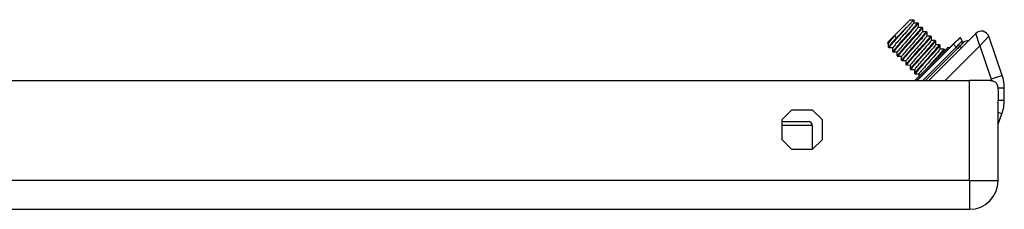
# Model space of a CAD drawing. Header units: inches. Extents: x 3.3 to 70.9, y 5 to 37.2.
# Tile 8 of 32: x 12.4 to 17.4, y 5.1 to 6.1. Entities that reach past the tile are written whole.
import ezdxf

# ---------------------------------------------------------------- set-up
doc = ezdxf.new("R2010")
doc.units = ezdxf.units.IN
doc.header["$MEASUREMENT"] = 0
doc.layers.add('Visible Edges(ANSI)', color=7, linetype='Continuous', lineweight=25)
doc.layers.add('Visible Tangent Edges(ANSI)', color=7, linetype='Continuous', lineweight=25)

msp = doc.modelspace()

# ---------------------------------------------------------------- linework, layer by layer
at = {"layer": 'Visible Edges(ANSI)'}
for p, q in [((16.7897, 5.9911), (16.9039, 6.1052)), ((16.9039, 6.1052), (16.922, 6.1052)), ((16.9221, 6.1051), (16.9221, 6.0896)), ((16.9221, 6.09), (16.9412, 6.09)), ((16.9415, 6.0899), (16.9442, 6.0871)), ((16.9443, 6.0868), (16.9444, 6.0673)), ((16.8843, 6.0634), (16.8321, 6.0112)), ((16.9444, 6.0677), (16.9635, 6.0677)), ((16.9637, 6.0676), (16.9665, 6.0648)), ((16.9666, 6.0646), (16.9666, 6.045)), ((16.9666, 6.0455), (16.9857, 6.0454)), ((16.986, 6.0454), (16.9888, 6.0426)), ((16.9889, 6.0423), (16.9889, 6.0228)), ((17.2396, 6.0355), (16.999, 5.7949)), ((16.7897, 5.9911), (16.7897, 5.9841)), ((16.7938, 5.984), (16.7898, 5.984)), ((16.7938, 5.9649), (16.7938, 5.9844)), ((16.826, 6.0246), (16.8321, 6.0112)), ((17.1268, 5.9839), (16.9378, 5.7949)), ((16.939, 5.7949), (17.1241, 5.98)), ((16.9889, 6.0232), (17.008, 6.0232)), ((17.0083, 6.0231), (17.0111, 6.0203)), ((17.0112, 6.02), (17.0112, 6.0005)), ((17.0112, 6.0009), (17.0303, 6.0009)), ((17.0305, 6.0008), (17.0333, 5.998)), ((17.0334, 5.9977), (17.0334, 5.9782)), ((17.0334, 5.9786), (17.0525, 5.9786)), ((17.0528, 5.9785), (17.0556, 5.9758)), ((17.1593, 6.0152), (17.1241, 5.98)), ((17.1273, 5.9839), (17.1277, 5.9836)), ((17.1689, 5.9957), (17.1599, 6.0151)), ((17.3735, 5.8207), (17.3047, 6.0205)), ((16.7939, 5.9646), (16.7967, 5.9618)), ((16.8161, 5.9617), (16.797, 5.9617)), ((16.8161, 5.9426), (16.8161, 5.9622)), ((16.8162, 5.9423), (16.819, 5.9396)), ((16.8384, 5.9395), (16.8192, 5.9395)), ((16.8384, 5.9204), (16.8384, 5.9399)), ((17.0972, 5.965), (16.9299, 5.7978)), ((17.0557, 5.9755), (17.0557, 5.9559)), ((17.0557, 5.9564), (17.0748, 5.9564)), ((17.0751, 5.9563), (17.0779, 5.9535)), ((17.078, 5.9532), (17.078, 5.9458)), ((17.0976, 5.9651), (17.105, 5.9621)), ((16.8385, 5.9201), (16.8412, 5.9173)), ((16.8606, 5.9172), (16.8415, 5.9172)), ((16.8606, 5.8981), (16.8606, 5.9176)), ((16.8607, 5.8978), (16.8635, 5.895)), ((16.8829, 5.8949), (16.8638, 5.8949)), ((16.8829, 5.8758), (16.8829, 5.8953)), ((16.883, 5.8755), (16.8858, 5.8728)), ((16.9052, 5.8726), (16.8861, 5.8727)), ((16.9052, 5.8535), (16.9052, 5.8731)), ((16.9053, 5.8533), (16.9081, 5.8505)), ((16.9274, 5.8504), (16.9083, 5.8504)), ((16.9275, 5.8313), (16.9274, 5.8508)), ((16.9275, 5.831), (16.9303, 5.8282)), ((16.9497, 5.8281), (16.9306, 5.8281)), ((16.9497, 5.8176), (16.9497, 5.8285)), ((3.419, 5.7949), (17.207, 5.7949)), ((16.9298, 5.7974), (16.9308, 5.7949)), ((17.3115, 5.7949), (17.207, 5.7949)), ((17.3842, 5.6931), (17.3842, 5.7566)), ((17.353, 5.2849), (17.353, 5.693)), ((16.2515, 5.5968), (16.3011, 5.6464)), ((16.3011, 5.6464), (16.4049, 5.6464)), ((16.4049, 5.6464), (16.4545, 5.5968)), ((17.353, 5.5729), (17.3723, 5.6258)), ((16.2515, 5.493), (16.2515, 5.5968)), ((16.2515, 5.5856), (16.3852, 5.5856)), ((16.4545, 5.5968), (16.4545, 5.493)), ((16.4049, 5.5659), (16.4049, 5.4434)), ((16.3011, 5.4434), (16.2515, 5.493)), ((16.4545, 5.493), (16.4049, 5.4434)), ((16.4049, 5.4434), (16.3011, 5.4434)), ((3.419, 5.1389), (17.207, 5.1389))]:
    msp.add_line(p, q, dxfattribs=at)
at = {"layer": 'Visible Edges(ANSI)', "flags": 128}
for points in [[(16.9221, 6.0896), (16.9216, 6.0882), (16.9202, 6.0859), (16.918, 6.0828), (16.9149, 6.0788), (16.911, 6.0741), (16.9065, 6.0686), (16.9012, 6.0625), (16.8955, 6.0558), (16.8893, 6.0487), (16.8828, 6.0413), (16.876, 6.0337), (16.8691, 6.0259), (16.8622, 6.0181), (16.8554, 6.0104), (16.8489, 6.003), (16.8427, 5.9959), (16.8369, 5.9892), (16.8317, 5.9831), (16.8271, 5.9777), (16.8233, 5.9729), (16.8202, 5.9689), (16.8179, 5.9658), (16.8166, 5.9635), (16.8161, 5.9622)], [(16.9412, 6.09), (16.9415, 6.0894), (16.9407, 6.0876), (16.9386, 6.0846), (16.9354, 6.0805), (16.9312, 6.0753), (16.926, 6.0691), (16.9199, 6.0621), (16.913, 6.0542), (16.9055, 6.0458), (16.8974, 6.0368), (16.8891, 6.0275), (16.8805, 6.018), (16.8719, 6.0084), (16.8635, 5.999), (16.8553, 5.9899), (16.8475, 5.9813), (16.8404, 5.9732), (16.834, 5.9658), (16.8284, 5.9593), (16.8237, 5.9537), (16.8201, 5.9491), (16.8176, 5.9457), (16.8163, 5.9434), (16.8162, 5.9423)], [(16.8192, 5.9395), (16.8189, 5.9401), (16.8198, 5.9419), (16.8218, 5.9449), (16.825, 5.949), (16.8292, 5.9542), (16.8345, 5.9603), (16.8406, 5.9674), (16.8475, 5.9752), (16.855, 5.9837), (16.863, 5.9927), (16.8714, 6.002), (16.8799, 6.0115), (16.8885, 6.021), (16.897, 6.0304), (16.9052, 6.0395), (16.9129, 6.0482), (16.92, 6.0563), (16.9265, 6.0637), (16.9321, 6.0702), (16.9367, 6.0758), (16.9403, 6.0803), (16.9428, 6.0838), (16.9441, 6.086), (16.9442, 6.0871)], [(16.8843, 6.0634), (16.8872, 6.0664), (16.89, 6.0694), (16.8927, 6.0723), (16.8953, 6.0751), (16.8979, 6.0778), (16.9003, 6.0804), (16.9027, 6.083), (16.9049, 6.0854), (16.9071, 6.0877), (16.909, 6.0899), (16.9109, 6.0919), (16.9127, 6.0938), (16.9143, 6.0956), (16.9157, 6.0972), (16.917, 6.0987), (16.9182, 6.1001), (16.9192, 6.1013), (16.9201, 6.1023), (16.9208, 6.1032), (16.9214, 6.1039), (16.9218, 6.1045), (16.922, 6.1049), (16.9221, 6.1051), (16.922, 6.1052)], [(16.797, 5.9617), (16.7966, 5.962), (16.7967, 5.9627), (16.7974, 5.9639), (16.7984, 5.9656), (16.8, 5.9677), (16.802, 5.9703), (16.8044, 5.9733), (16.8072, 5.9768), (16.8105, 5.9806), (16.8141, 5.9848), (16.818, 5.9893), (16.8223, 5.9942), (16.8268, 5.9993), (16.8316, 6.0047), (16.8365, 6.0103), (16.8417, 6.016), (16.847, 6.0219), (16.8524, 6.0279), (16.8578, 6.0339), (16.8632, 6.0399), (16.8686, 6.0459), (16.874, 6.0519), (16.8792, 6.0577), (16.8843, 6.0634)], [(16.9443, 6.0673), (16.9439, 6.0659), (16.9425, 6.0637), (16.9402, 6.0605), (16.9372, 6.0565), (16.9333, 6.0518), (16.9287, 6.0463), (16.9235, 6.0402), (16.9178, 6.0336), (16.9116, 6.0265), (16.905, 6.019), (16.8982, 6.0114), (16.8914, 6.0036), (16.8845, 5.9958), (16.8777, 5.9881), (16.8711, 5.9807), (16.8649, 5.9736), (16.8592, 5.967), (16.854, 5.9609), (16.8494, 5.9554), (16.8455, 5.9506), (16.8424, 5.9466), (16.8402, 5.9435), (16.8388, 5.9413), (16.8384, 5.9399)], [(16.9635, 6.0677), (16.9638, 6.0671), (16.9629, 6.0653), (16.9609, 6.0623), (16.9577, 6.0582), (16.9535, 6.053), (16.9482, 6.0468), (16.9421, 6.0398), (16.9352, 6.032), (16.9277, 6.0235), (16.9197, 6.0145), (16.9113, 6.0052), (16.9028, 5.9957), (16.8942, 5.9862), (16.8857, 5.9768), (16.8776, 5.9677), (16.8698, 5.959), (16.8627, 5.9509), (16.8562, 5.9435), (16.8506, 5.937), (16.846, 5.9314), (16.8424, 5.9269), (16.8399, 5.9234), (16.8386, 5.9212), (16.8385, 5.9201)], [(16.8415, 5.9172), (16.8412, 5.9178), (16.842, 5.9196), (16.8441, 5.9226), (16.8473, 5.9267), (16.8515, 5.9319), (16.8567, 5.9381), (16.8628, 5.9451), (16.8697, 5.953), (16.8773, 5.9614), (16.8853, 5.9704), (16.8936, 5.9797), (16.9022, 5.9892), (16.9108, 5.9987), (16.9193, 6.0081), (16.9274, 6.0173), (16.9352, 6.0259), (16.9423, 6.034), (16.9487, 6.0414), (16.9543, 6.0479), (16.959, 6.0535), (16.9626, 6.0581), (16.9651, 6.0615), (16.9664, 6.0638), (16.9665, 6.0648)], [(16.9857, 6.0454), (16.9861, 6.0448), (16.9852, 6.043), (16.9832, 6.04), (16.98, 6.0359), (16.9757, 6.0307), (16.9705, 6.0246), (16.9644, 6.0175), (16.9575, 6.0097), (16.95, 6.0012), (16.942, 5.9923), (16.9336, 5.9829), (16.925, 5.9734), (16.9165, 5.9639), (16.908, 5.9545), (16.8998, 5.9454), (16.8921, 5.9367), (16.8849, 5.9286), (16.8785, 5.9212), (16.8729, 5.9147), (16.8683, 5.9091), (16.8647, 5.9046), (16.8622, 5.9011), (16.8609, 5.8989), (16.8607, 5.8978)], [(16.9666, 6.045), (16.9662, 6.0437), (16.9648, 6.0414), (16.9625, 6.0383), (16.9594, 6.0343), (16.9556, 6.0295), (16.951, 6.0241), (16.9458, 6.018), (16.94, 6.0113), (16.9338, 6.0042), (16.9273, 5.9968), (16.9205, 5.9891), (16.9136, 5.9813), (16.9067, 5.9735), (16.9, 5.9659), (16.8934, 5.9584), (16.8872, 5.9513), (16.8815, 5.9447), (16.8763, 5.9386), (16.8717, 5.9331), (16.8678, 5.9284), (16.8647, 5.9244), (16.8625, 5.9212), (16.8611, 5.919), (16.8607, 5.9176)], [(16.8638, 5.8949), (16.8635, 5.8955), (16.8643, 5.8973), (16.8664, 5.9003), (16.8695, 5.9044), (16.8738, 5.9096), (16.879, 5.9158), (16.8851, 5.9229), (16.892, 5.9307), (16.8995, 5.9392), (16.9075, 5.9481), (16.9159, 5.9574), (16.9245, 5.9669), (16.9331, 5.9765), (16.9415, 5.9859), (16.9497, 5.995), (16.9574, 6.0037), (16.9646, 6.0118), (16.971, 6.0191), (16.9766, 6.0257), (16.9812, 6.0312), (16.9848, 6.0358), (16.9873, 6.0392), (16.9887, 6.0415), (16.9888, 6.0426)], [(16.7898, 5.984), (16.7897, 5.9841), (16.7898, 5.9843), (16.79, 5.9847), (16.7904, 5.9853), (16.7909, 5.986), (16.7916, 5.9868), (16.7924, 5.9878), (16.7934, 5.989), (16.7945, 5.9903), (16.7957, 5.9917), (16.7972, 5.9933), (16.7987, 5.995), (16.8004, 5.9969), (16.8022, 5.9989), (16.8041, 6.001), (16.8061, 6.0032), (16.8083, 6.0056), (16.8106, 6.008), (16.8129, 6.0106), (16.8154, 6.0132), (16.8179, 6.0159), (16.8206, 6.0188), (16.8233, 6.0216), (16.826, 6.0246)], [(16.826, 6.0246), (16.8237, 6.0219), (16.8214, 6.0193), (16.8192, 6.0168), (16.817, 6.0143), (16.8149, 6.0118), (16.8129, 6.0095), (16.811, 6.0072), (16.8091, 6.005), (16.8074, 6.0029), (16.8057, 6.0009), (16.8041, 5.999), (16.8027, 5.9972), (16.8013, 5.9955), (16.8, 5.994), (16.7989, 5.9925), (16.7978, 5.9911), (16.7969, 5.9898), (16.7961, 5.9887), (16.7954, 5.9877), (16.7948, 5.9868), (16.7944, 5.986), (16.7941, 5.9854), (16.7939, 5.9848), (16.7938, 5.9844)], [(16.8321, 6.0112), (16.8292, 6.0079), (16.8263, 6.0047), (16.8236, 6.0016), (16.8209, 5.9986), (16.8183, 5.9957), (16.8159, 5.9929), (16.8135, 5.9901), (16.8112, 5.9875), (16.8091, 5.985), (16.8071, 5.9826), (16.8052, 5.9804), (16.8034, 5.9783), (16.8018, 5.9763), (16.8003, 5.9745), (16.7989, 5.9728), (16.7977, 5.9712), (16.7967, 5.9699), (16.7958, 5.9686), (16.7951, 5.9675), (16.7945, 5.9666), (16.7941, 5.9659), (16.7939, 5.9653), (16.7938, 5.9649), (16.7939, 5.9646)], [(16.9889, 6.0227), (16.9884, 6.0214), (16.9871, 6.0191), (16.9848, 6.016), (16.9817, 6.012), (16.9778, 6.0072), (16.9733, 6.0018), (16.9681, 5.9957), (16.9623, 5.989), (16.9561, 5.9819), (16.9496, 5.9745), (16.9428, 5.9668), (16.9359, 5.959), (16.929, 5.9513), (16.9222, 5.9436), (16.9157, 5.9362), (16.9095, 5.9291), (16.9037, 5.9224), (16.8985, 5.9163), (16.8939, 5.9109), (16.8901, 5.9061), (16.887, 5.9021), (16.8847, 5.899), (16.8834, 5.8967), (16.8829, 5.8954)], [(17.008, 6.0232), (17.0083, 6.0226), (17.0075, 6.0208), (17.0054, 6.0178), (17.0023, 6.0137), (16.998, 6.0085), (16.9928, 6.0023), (16.9867, 5.9952), (16.9798, 5.9874), (16.9723, 5.9789), (16.9642, 5.97), (16.9559, 5.9607), (16.9473, 5.9512), (16.9387, 5.9416), (16.9303, 5.9322), (16.9221, 5.9231), (16.9144, 5.9144), (16.9072, 5.9063), (16.9008, 5.899), (16.8952, 5.8924), (16.8905, 5.8869), (16.8869, 5.8823), (16.8845, 5.8789), (16.8831, 5.8766), (16.883, 5.8755)], [(16.8861, 5.8727), (16.8857, 5.8733), (16.8866, 5.8751), (16.8886, 5.8781), (16.8918, 5.8822), (16.896, 5.8874), (16.9013, 5.8935), (16.9074, 5.9006), (16.9143, 5.9084), (16.9218, 5.9169), (16.9298, 5.9258), (16.9382, 5.9352), (16.9467, 5.9447), (16.9553, 5.9542), (16.9638, 5.9636), (16.972, 5.9727), (16.9797, 5.9814), (16.9869, 5.9895), (16.9933, 5.9969), (16.9989, 6.0034), (17.0035, 6.009), (17.0071, 6.0135), (17.0096, 6.017), (17.0109, 6.0192), (17.0111, 6.0203)], [(17.0111, 6.0005), (17.0107, 5.9991), (17.0093, 5.9969), (17.0071, 5.9937), (17.004, 5.9897), (17.0001, 5.985), (16.9955, 5.9795), (16.9903, 5.9734), (16.9846, 5.9668), (16.9784, 5.9597), (16.9718, 5.9522), (16.9651, 5.9446), (16.9582, 5.9368), (16.9513, 5.929), (16.9445, 5.9213), (16.938, 5.9139), (16.9318, 5.9068), (16.926, 5.9002), (16.9208, 5.894), (16.9162, 5.8886), (16.9124, 5.8838), (16.9093, 5.8799), (16.907, 5.8767), (16.9056, 5.8744), (16.9052, 5.8731)], [(17.0303, 6.0009), (17.0306, 6.0003), (17.0297, 5.9985), (17.0277, 5.9955), (17.0245, 5.9914), (17.0203, 5.9862), (17.0151, 5.98), (17.0089, 5.973), (17.0021, 5.9651), (16.9945, 5.9567), (16.9865, 5.9477), (16.9781, 5.9384), (16.9696, 5.9289), (16.961, 5.9194), (16.9525, 5.91), (16.9444, 5.9008), (16.9366, 5.8922), (16.9295, 5.8841), (16.923, 5.8767), (16.9175, 5.8702), (16.9128, 5.8646), (16.9092, 5.86), (16.9067, 5.8566), (16.9054, 5.8543), (16.9053, 5.8533)], [(16.9083, 5.8504), (16.908, 5.851), (16.9089, 5.8528), (16.9109, 5.8558), (16.9141, 5.8599), (16.9183, 5.8651), (16.9235, 5.8713), (16.9297, 5.8783), (16.9365, 5.8861), (16.9441, 5.8946), (16.9521, 5.9036), (16.9605, 5.9129), (16.969, 5.9224), (16.9776, 5.9319), (16.9861, 5.9413), (16.9942, 5.9504), (17.002, 5.9591), (17.0091, 5.9672), (17.0156, 5.9746), (17.0211, 5.9811), (17.0258, 5.9867), (17.0294, 5.9912), (17.0319, 5.9947), (17.0332, 5.997), (17.0333, 5.998)], [(17.0334, 5.9782), (17.033, 5.9768), (17.0316, 5.9746), (17.0293, 5.9714), (17.0263, 5.9675), (17.0224, 5.9627), (17.0178, 5.9572), (17.0126, 5.9511), (17.0068, 5.9445), (17.0006, 5.9374), (16.9941, 5.93), (16.9873, 5.9223), (16.9804, 5.9145), (16.9735, 5.9067), (16.9668, 5.8991), (16.9602, 5.8916), (16.954, 5.8845), (16.9483, 5.8779), (16.9431, 5.8718), (16.9385, 5.8663), (16.9346, 5.8615), (16.9315, 5.8576), (16.9293, 5.8544), (16.9279, 5.8522), (16.9274, 5.8508)], [(17.0525, 5.9786), (17.0529, 5.978), (17.052, 5.9762), (17.05, 5.9732), (17.0468, 5.9691), (17.0426, 5.9639), (17.0373, 5.9578), (17.0312, 5.9507), (17.0243, 5.9429), (17.0168, 5.9344), (17.0088, 5.9254), (17.0004, 5.9161), (16.9919, 5.9066), (16.9833, 5.8971), (16.9748, 5.8877), (16.9666, 5.8786), (16.9589, 5.8699), (16.9518, 5.8618), (16.9453, 5.8544), (16.9397, 5.8479), (16.9351, 5.8423), (16.9315, 5.8378), (16.929, 5.8343), (16.9277, 5.8321), (16.9275, 5.831)], [(16.9306, 5.8281), (16.9303, 5.8287), (16.9311, 5.8305), (16.9332, 5.8335), (16.9363, 5.8376), (16.9406, 5.8428), (16.9458, 5.849), (16.9519, 5.856), (16.9588, 5.8639), (16.9663, 5.8723), (16.9744, 5.8813), (16.9827, 5.8906), (16.9913, 5.9001), (16.9999, 5.9097), (17.0083, 5.9191), (17.0165, 5.9282), (17.0242, 5.9369), (17.0314, 5.9449), (17.0378, 5.9523), (17.0434, 5.9588), (17.0481, 5.9644), (17.0517, 5.969), (17.0541, 5.9724), (17.0555, 5.9747), (17.0556, 5.9758)], [(17.0557, 5.9559), (17.0552, 5.9546), (17.0539, 5.9523), (17.0516, 5.9492), (17.0485, 5.9452), (17.0447, 5.9404), (17.0401, 5.935), (17.0349, 5.9289), (17.0291, 5.9222), (17.0229, 5.9151), (17.0164, 5.9077), (17.0096, 5.9), (17.0027, 5.8922), (16.9958, 5.8845), (16.989, 5.8768), (16.9825, 5.8693), (16.9763, 5.8623), (16.9706, 5.8556), (16.9653, 5.8495), (16.9608, 5.844), (16.9569, 5.8393), (16.9538, 5.8353), (16.9516, 5.8322), (16.9502, 5.8299), (16.9497, 5.8286)], [(17.0748, 5.9564), (17.0752, 5.9561), (17.0751, 5.9555), (17.0745, 5.9544), (17.0736, 5.9528), (17.0722, 5.9509), (17.0704, 5.9485), (17.0682, 5.9457), (17.0656, 5.9426), (17.0626, 5.9391), (17.0594, 5.9352), (17.0557, 5.931), (17.0518, 5.9265), (17.0476, 5.9218), (17.0432, 5.9168), (17.0386, 5.9116), (17.0338, 5.9062), (17.0288, 5.9007), (17.0237, 5.895), (17.0186, 5.8893), (17.0134, 5.8835), (17.0082, 5.8778), (17.003, 5.872), (16.9979, 5.8664), (16.9929, 5.8608)], [(17.0449, 5.9128), (17.0475, 5.9157), (17.05, 5.9185), (17.0524, 5.9212), (17.0547, 5.9239), (17.057, 5.9265), (17.0591, 5.9289), (17.0612, 5.9313), (17.0631, 5.9336), (17.065, 5.9358), (17.0667, 5.9378), (17.0684, 5.9398), (17.0699, 5.9416), (17.0713, 5.9433), (17.0725, 5.9449), (17.0737, 5.9464), (17.0747, 5.9477), (17.0756, 5.9489), (17.0763, 5.95), (17.0769, 5.9509), (17.0774, 5.9517), (17.0777, 5.9524), (17.0779, 5.9529), (17.078, 5.9533), (17.0779, 5.9535)], [(17.3115, 5.7949), (17.3163, 5.7948), (17.3207, 5.7944), (17.325, 5.7936), (17.3291, 5.7925), (17.333, 5.791), (17.3364, 5.7889), (17.3395, 5.7865), (17.3422, 5.7836), (17.3445, 5.7803), (17.3463, 5.7767), (17.3479, 5.7726), (17.3492, 5.7681), (17.3503, 5.7633), (17.3511, 5.7581), (17.3518, 5.7525), (17.3522, 5.7466), (17.3526, 5.7404), (17.3528, 5.734), (17.3529, 5.7274), (17.353, 5.7207), (17.3531, 5.7138), (17.3531, 5.7068), (17.353, 5.6999), (17.353, 5.693)]]:
    msp.add_lwpolyline(points, dxfattribs=at)
at = {"layer": 'Visible Edges(ANSI)'}
for centre, radius, start, end in [((17.2674, 6.0076), 0.0394, 19, 135), ((17.1271, 5.9836), 0.000394, 55, 135), ((17.1595, 6.0149), 0.000394, 25, 135), ((17.1761, 5.999), 0.00787, 205, 301.7969), ((17.2009, 5.9589), 0.0394, 87.9846, 126.4163), ((17.0974, 5.9648), 0.000394, 67.6806, 135), ((16.9302, 5.7975), 0.000394, 135, 202.3194), ((17.1873, 5.7566), 0.1969, 0, 19), ((17.1873, 5.6931), 0.1969, 340, 0), ((16.3852, 5.5659), 0.0197, 0, 90), ((17.207, 5.2849), 0.146, 270, 0)]:
    msp.add_arc(centre, radius, start, end, dxfattribs=at)
at = {"layer": 'Visible Tangent Edges(ANSI)'}
for p, q in [((17.2591, 5.9714), (17.2396, 6.0355)), ((17.1273, 5.9839), (16.9383, 5.7949)), ((16.9397, 5.7949), (17.1245, 5.9797)), ((17.1241, 5.98), (17.1245, 5.9797)), ((17.1599, 6.0151), (17.1245, 5.9797)), ((17.1387, 5.9655), (17.1245, 5.9797)), ((17.3047, 6.0205), (17.2591, 5.9714)), ((17.0976, 5.9651), (16.9298, 5.7974)), ((17.1387, 5.9655), (16.9681, 5.7949)), ((16.9828, 5.7949), (17.146, 5.9581)), ((17.0825, 5.7949), (17.2591, 5.9714)), ((17.146, 5.9581), (17.1387, 5.9655)), ((17.158, 5.9708), (17.1665, 5.9624)), ((17.2591, 5.9714), (17.3176, 5.8014)), ((17.207, 5.2849), (17.207, 5.7949)), ((17.3735, 5.8207), (17.3176, 5.8014)), ((17.3842, 5.7566), (17.3513, 5.7566)), ((17.3842, 5.6931), (17.353, 5.6931)), ((17.3723, 5.6258), (17.353, 5.6328)), ((16.4049, 5.5659), (16.2515, 5.5659)), ((17.207, 5.2849), (3.419, 5.2849)), ((17.207, 5.2849), (17.207, 5.1389)), ((17.207, 5.2849), (17.353, 5.2849))]:
    msp.add_line(p, q, dxfattribs=at)
at = {"layer": 'Visible Tangent Edges(ANSI)', "flags": 128}
for points in [[(17.1488, 5.9764), (17.1484, 5.976), (17.148, 5.9755), (17.1476, 5.975), (17.1472, 5.9746), (17.1468, 5.9741), (17.1464, 5.9737), (17.146, 5.9732), (17.1456, 5.9728), (17.1452, 5.9723), (17.1447, 5.9718), (17.1443, 5.9714), (17.1439, 5.9709), (17.1435, 5.9705), (17.143, 5.97), (17.1426, 5.9695), (17.1422, 5.9691), (17.1418, 5.9686), (17.1413, 5.9682), (17.1409, 5.9677), (17.1404, 5.9672), (17.14, 5.9668), (17.1396, 5.9663), (17.1391, 5.9659), (17.1387, 5.9655)], [(17.1662, 5.994), (17.1657, 5.9936), (17.1652, 5.9933), (17.1647, 5.9928), (17.1642, 5.9924), (17.1636, 5.9918), (17.163, 5.9913), (17.1624, 5.9907), (17.1618, 5.9901), (17.1611, 5.9894), (17.1604, 5.9888), (17.1597, 5.9881), (17.159, 5.9873), (17.1582, 5.9865), (17.1574, 5.9858), (17.1566, 5.9849), (17.1558, 5.9841), (17.155, 5.9832), (17.1541, 5.9823), (17.1533, 5.9814), (17.1524, 5.9804), (17.1515, 5.9794), (17.1506, 5.9785), (17.1497, 5.9774), (17.1488, 5.9764)], [(17.158, 5.9708), (17.1591, 5.972), (17.1601, 5.9731), (17.1611, 5.9742), (17.1621, 5.9753), (17.1632, 5.9764), (17.1642, 5.9774), (17.1651, 5.9785), (17.1661, 5.9795), (17.1671, 5.9805), (17.168, 5.9814), (17.1689, 5.9823), (17.1698, 5.9832), (17.1706, 5.9841), (17.1714, 5.9849), (17.1722, 5.9856), (17.1729, 5.9864), (17.1736, 5.9871), (17.1743, 5.9877), (17.175, 5.9883), (17.1756, 5.9889), (17.1761, 5.9894), (17.1766, 5.9898), (17.1771, 5.9902), (17.1776, 5.9905)], [(17.1689, 5.9957), (17.1689, 5.9957), (17.1689, 5.9957), (17.1689, 5.9957), (17.1688, 5.9956), (17.1688, 5.9956), (17.1687, 5.9956), (17.1687, 5.9956), (17.1686, 5.9955), (17.1685, 5.9955), (17.1684, 5.9954), (17.1683, 5.9954), (17.1682, 5.9953), (17.1681, 5.9952), (17.168, 5.9951), (17.1678, 5.995), (17.1677, 5.995), (17.1675, 5.9949), (17.1674, 5.9948), (17.1672, 5.9946), (17.167, 5.9945), (17.1668, 5.9944), (17.1666, 5.9943), (17.1664, 5.9941), (17.1662, 5.994)], [(17.146, 5.9581), (17.1465, 5.9587), (17.147, 5.9592), (17.1476, 5.9597), (17.1481, 5.9602), (17.1486, 5.9608), (17.1491, 5.9613), (17.1496, 5.9618), (17.1501, 5.9624), (17.1506, 5.9629), (17.1512, 5.9634), (17.1517, 5.964), (17.1522, 5.9645), (17.1527, 5.965), (17.1532, 5.9656), (17.1537, 5.9661), (17.1542, 5.9666), (17.1547, 5.9672), (17.1551, 5.9677), (17.1556, 5.9682), (17.1561, 5.9687), (17.1566, 5.9693), (17.1571, 5.9698), (17.1575, 5.9703), (17.158, 5.9708)]]:
    msp.add_lwpolyline(points, dxfattribs=at)
at = {"layer": 'Visible Tangent Edges(ANSI)'}
msp.add_arc((17.1873, 5.7566), 0.1378, 15.9744, 19, dxfattribs=at)
for centre, major_axis, ratio, start_param, end_param in [((17.1525, 5.9763), (0.00588, -0.00523), 0.327273, 4.343562, 6.105771), ((17.1729, 5.9969), (0.00467, -0.00634), 0.926966, 4.501769, 6.283185)]:
    msp.add_ellipse(centre, major_axis=major_axis, ratio=ratio, start_param=start_param, end_param=end_param, dxfattribs=at)

doc.saveas('drawing.dxf')
